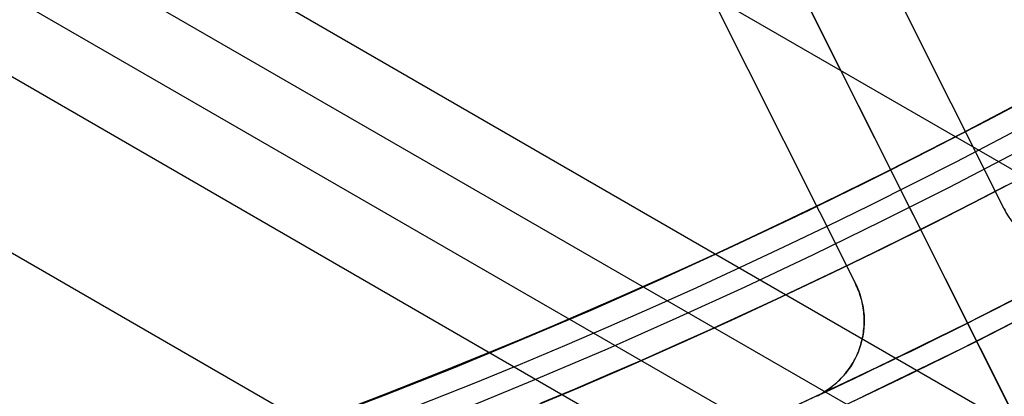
# Model space of a CAD drawing. Extents: x 19329 to 20306, y -2029 to -1182.
# Tile 18 of 66: x 19839.11 to 19850.93, y -1777.92 to -1773.4. Entities that reach past the tile are written whole.
import ezdxf

# ---------------------------------------------------------------- set-up
doc = ezdxf.new("R2010")
doc.units = 0
doc.layers.get('0').update_dxf_attribs({"linetype": 'CONTINUOUS'})
doc.layers.add('COLOR', color=7, linetype='CONTINUOUS')

msp = doc.modelspace()

# ---------------------------------------------------------------- linework, layer by layer
for p, q in [((19833.7521483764, -1765.219425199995, 73.37723837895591), (20257.61969877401, -2009.939469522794, 73.3772383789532)), ((19830.06038658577, -1766.158839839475, 73.74757164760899), (20256.28997988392, -2012.242610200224, 73.74757162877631)), ((19828.84787498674, -1766.355560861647, 74.17051512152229), (20255.90166925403, -2012.915183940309, 74.17051512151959)), ((20255.09787758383, -2014.307391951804, 76.35061684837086), (19825.88513259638, -1766.501298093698, 76.35061684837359)), ((19827.59600396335, -1766.529557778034, 74.59345861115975), (20255.51335863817, -2013.587757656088, 74.59345859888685)), ((19837.72517999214, -1775.448494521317, 74.96379185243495), (20254.18363973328, -2015.890898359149, 74.96379185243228))]:
    msp.add_line(p, q)
at = {"extrusion": (0.1124755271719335, 0.194813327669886, 0.9743700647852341)}
msp.add_lwpolyline([(-18054.37167406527, -8257.823916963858), (-18054.88222366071, -8257.51494856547), (-18055.39076947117, -8257.201283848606), (-18055.89725107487, -8256.882941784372), (-18056.4016082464, -8256.559942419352), (-18056.90378097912, -8256.232306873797), (-18057.40370950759, -8255.900057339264), (-18057.90133433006, -8255.563217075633), (-18058.39659623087, -8255.221810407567), (-18058.88943630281, -8254.87586272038), (-18059.37979596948, -8254.525400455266), (-18059.86761700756, -8254.170451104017), (-18060.35284156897, -8253.811043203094), (-18060.83541220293, -8253.447206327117), (-18061.31527187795, -8253.07897108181), (-18061.79236400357, -8252.706369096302), (-18062.26663245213, -8252.3294330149), (-18062.73802158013, -8251.948196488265), (-18063.2064762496, -8251.562694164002), (-18063.67194184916, -8251.172961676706), (-18064.13436431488, -8250.779035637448), (-18064.59369015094, -8250.380953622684), (-18065.04986644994, -8249.978754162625), (-18065.50284091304, -8249.572476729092), (-18065.95256186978, -8249.16216172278), (-18066.39897829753, -8248.747850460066), (-18066.84203984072, -8248.32958515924), (-18067.28169682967, -8247.90740892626), (-18067.71790029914, -8247.481365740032), (-18068.1506020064, -8247.051500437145), (-18068.57975444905, -8246.617858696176), (-18069.00531088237, -8246.180487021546), (-18069.42722533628, -8245.73943272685), (-18069.84545263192, -8245.294743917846), (-18070.25994839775, -8244.846469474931), (-18070.67066908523, -8244.394659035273), (-18071.07757198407, -8243.939362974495), (-18071.48061523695, -8243.480632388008), (-18071.87975785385, -8243.018519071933), (-18072.27495972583, -8242.55307550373), (-18072.66618163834, -8242.084354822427), (-18073.05338528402, -8241.61241080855), (-18073.436533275, -8241.137297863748), (-18073.81558915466, -8240.659070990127), (-18074.19051740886, -8240.177785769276), (-18074.56128347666, -8239.693498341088), (-18074.9278537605, -8239.206265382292), (-18075.29019563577, -8238.716144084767), (-18075.64827745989, -8238.223192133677), (-18076.00206858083, -8237.727467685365), (-18076.35153934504, -8237.229029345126), (-18076.69666110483, -8236.727936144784), (-18077.03740622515, -8236.224247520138), (-18077.37374808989, -8235.718023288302), (-18077.70566110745, -8235.209323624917), (-18078.03312071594, -8234.698209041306), (-18078.35610338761, -8234.184740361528), (-18078.67458663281, -8233.668978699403), (-18078.98854900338, -8233.150985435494), (-18079.29797009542, -8232.630822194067), (-18079.60283055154, -8232.108550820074), (-18079.90311206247, -8231.584233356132), (-18080.19879736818, -8231.057932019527), (-18080.48987025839, -8230.529709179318), (-18080.77631557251, -8229.999627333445), (-18081.05811919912, -8229.467749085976), (-18081.33526807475, -8228.934137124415), (-18081.60775018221, -8228.398854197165), (-18081.87555454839, -8227.861963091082), (-18082.1386712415, -8227.323526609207), (-18082.39709136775, -8226.783607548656), (-18082.65080706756, -8226.242268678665), (-18082.89981151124, -8225.699572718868), (-18083.14409889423, -8225.15558231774), (-18083.38366443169, -8224.61036003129), (-18083.61850435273, -8224.063968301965), (-18083.8486158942, -8223.51646943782), (-18084.07399729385, -8222.967925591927), (-18084.29464778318, -8222.418398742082), (-18084.51056757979, -8221.867950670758), (-18084.7217578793, -8221.316642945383), (-18084.92822084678, -8220.764536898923), (-18085.1299596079, -8220.211693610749), (-18085.32697823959, -8219.658173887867), (-18085.51928176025, -8219.104038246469), (-18085.70687611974, -8218.549346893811), (-18085.88976818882, -8217.994159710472), (-18086.06796574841, -8217.438536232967), (-18086.24147747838, -8216.882535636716), (-18086.41031294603, -8216.326216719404), (-18086.57448259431, -8215.769637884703), (-18086.73399772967, -8215.212857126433), (-18086.88887050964, -8214.655932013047), (-18087.03911393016, -8214.098919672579), (-18087.1847418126, -8213.541876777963), (-18087.32576879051, -8212.984859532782), (-18087.46221029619, -8212.427923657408), (-18087.59408254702, -8211.871124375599), (-18087.72140253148, -8211.314516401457), (-18087.84418799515, -8210.758153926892), (-18087.96245742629, -8210.202090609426), (-18088.07623004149, -8209.646379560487), (-18088.18552577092, -8209.091073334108), (-18088.29036524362, -8208.536223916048), (-18088.39076977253, -8207.981882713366), (-18088.48676133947, -8207.428100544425), (-18088.57836257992, -8206.874927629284), (-18088.66559676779, -8206.322413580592), (-18088.74848780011, -8205.77060739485), (-18088.82706018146, -8205.21955744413), (-18088.90133900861, -8204.669311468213), (-18088.97134995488, -8204.119916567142), (-18089.03711925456, -8203.571419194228), (-18089.09867368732, -8203.023865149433), (-18089.15604056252, -8202.477299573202), (-18089.20924770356, -8201.931766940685), (-18089.25832343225, -8201.387311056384), (-18089.30329655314, -8200.843975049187), (-18089.34419633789, -8200.301801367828), (-18089.38105250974, -8199.76083177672), (-18089.41389522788, -8199.221107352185), (-18089.44275507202, -8198.682668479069), (-18089.46766302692, -8198.14555484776), (-18089.48865046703, -8197.609805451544), (-18089.50574914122, -8197.075458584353), (-18089.51899115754, -8196.542551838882), (-18089.52840896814, -8196.011122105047), (-18089.53403535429, -8195.481205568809), (-18089.5359034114, -8194.952837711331), (-18089.53410419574, -8194.434296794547), (-18089.52868554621, -8193.914263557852), (-18089.51961616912, -8193.392771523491), (-18089.50686506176, -8192.869854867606), (-18089.49040152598, -8192.3455484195), (-18089.4701951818, -8191.819887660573), (-18089.4462159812, -8191.29290872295), (-18089.41843422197, -8190.764648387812), (-18089.38682056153, -8190.235144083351), (-18089.35134603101, -8189.704433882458), (-18089.31198204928, -8189.172556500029), (-18089.26870043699, -8188.63955128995), (-18089.22147343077, -8188.105458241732), (-18089.17027369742, -8187.570317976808), (-18089.11507434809, -8187.034171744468), (-18089.05584895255, -8186.497061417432), (-18088.99257155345, -8185.95902948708), (-18088.92521668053, -8185.4201190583), (-18088.85375936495, -8184.880373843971), (-18088.77817515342, -8184.339838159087), (-18088.69844012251, -8183.798556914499), (-18088.61453089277, -8183.256575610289), (-18088.52642464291, -8182.713940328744), (-18088.43409912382, -8182.170697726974), (-18088.33753267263, -8181.62689502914), (-18088.23670422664, -8181.082580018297), (-18088.13159333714, -8180.537801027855), (-18088.02218018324, -8179.992606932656), (-18087.90844558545, -8179.447047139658), (-18087.79037101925, -8178.901171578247), (-18087.66793862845, -8178.355030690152), (-18087.54113123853, -8177.808675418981), (-18087.40993236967, -8177.262157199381), (-18087.27432624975, -8176.715527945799), (-18087.1342978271, -8176.168840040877), (-18086.9898327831, -8175.622146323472), (-18086.84091754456, -8175.075500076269), (-18086.68753929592, -8174.528955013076), (-18086.52968599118, -8173.982565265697), (-18086.3673463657, -8173.436385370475), (-18086.20050994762, -8172.890470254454), (-18086.02916706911, -8172.344875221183), (-18085.85330887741, -8171.799655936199), (-18085.67292734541, -8171.254868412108), (-18085.48801528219, -8170.710568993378), (-18085.29856634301, -8170.166814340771), (-18085.10457503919, -8169.623661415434), (-18084.90603674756, -8169.081167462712), (-18084.70294771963, -8168.539389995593), (-18084.49530509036, -8167.998386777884), (-18084.28310688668, -8167.458215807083), (-18084.06635203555, -8166.918935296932), (-18083.84504037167, -8166.380603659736), (-18083.61917264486, -8165.843279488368), (-18083.38875052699, -8165.307021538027), (-18083.15377661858, -8164.771888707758), (-18082.91425445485, -8164.237940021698), (-18082.67018851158, -8163.705234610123), (-18082.42158421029, -8163.173831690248), (-18082.16844792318, -8162.643790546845), (-18081.91078697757, -8162.115170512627), (-18081.64860965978, -8161.588030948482), (-18081.38192521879, -8161.062431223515), (-18081.11074386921, -8160.538430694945), (-18080.83507679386, -8160.016088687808), (-18080.55493614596, -8159.495464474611), (-18080.27033505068, -8158.976617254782), (-18079.98128760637, -8158.459606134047), (-18079.68780888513, -8157.944490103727), (-18079.38991493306, -8157.431328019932), (-18079.08762276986, -8156.920178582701), (-18078.78095038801, -8156.41110031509), (-18078.46991675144, -8155.904151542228), (-18078.15454179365, -8155.399390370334), (-18077.83484641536, -8154.896874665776), (-18077.51085248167, -8154.39666203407), (-18077.1825828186, -8153.898809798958), (-18076.85006120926, -8153.403374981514), (-18076.51331238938, -8152.910414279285), (-18076.17236204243, -8152.419984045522), (-18075.82723679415, -8151.932140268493), (-18075.47796420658, -8151.446938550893), (-18075.12457277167, -8150.964434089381), (-18074.76709190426, -8150.484681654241), (-18074.40555193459, -8150.007735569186), (-18074.03998410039, -8149.533649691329), (-18073.67042053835, -8149.062477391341), (-18073.29689427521, -8148.594271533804), (-18072.91943921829, -8148.12908445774), (-18072.53809014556, -8147.666967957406), (-18072.15288269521, -8147.207973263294), (-18071.76385335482, -8146.752151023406), (-18071.37103944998, -8146.29955128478), (-18070.97447913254, -8145.850223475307), (-18070.57421136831, -8145.404216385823), (-18070.1702759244, -8144.961578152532), (-18069.76271335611, -8144.522356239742), (-18069.35156499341, -8144.086597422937), (-18068.93687292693, -8143.654347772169), (-18068.51867999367, -8143.225652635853), (-18068.09702976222, -8142.800556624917), (-18067.67196651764, -8142.379103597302), (-18067.24353524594, -8141.961336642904), (-18066.81178161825, -8141.547298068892), (-18066.37675197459, -8141.137029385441), (-18065.93849330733, -8140.730571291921), (-18065.49705324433, -8140.327963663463), (-18065.05248003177, -8139.929245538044), (-18064.60482251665, -8139.534455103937), (-18064.15413012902, -8139.143629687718), (-18063.70045286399, -8138.756805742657), (-18063.24384126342, -8138.374018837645), (-18062.78434639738, -8137.995303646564), (-18062.32201984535, -8137.620693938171), (-18061.85691367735, -8137.250222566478), (-18061.38908043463, -8136.883921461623), (-18060.91857311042, -8136.521821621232), (-18060.4454451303, -8136.163953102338), (-18059.96975033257, -8135.810345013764), (-18059.49154294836, -8135.461025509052), (-18059.01087758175, -8135.116021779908), (-18058.5278091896, -8134.77536005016), (-18058.04239306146, -8134.439065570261), (-18057.55468479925, -8134.107162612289), (-18057.06474029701, -8133.779674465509), (-18056.57261572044, -8133.456623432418), (-18056.07836748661, -8133.138030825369), (-18055.58205224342, -8132.823916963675)], dxfattribs=at)
at = {"extrusion": (0.1124755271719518, 0.1948133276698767, 0.9743700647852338)}
msp.add_lwpolyline([(-18053.46081628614, -8132.823916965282), (-18053.98188590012, -8133.128708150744), (-18054.50100556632, -8133.438358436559), (-18055.01811201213, -8133.752850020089), (-18055.53314213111, -8134.072163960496), (-18056.04603300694, -8134.396280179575), (-18056.5567219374, -8134.725177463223), (-18057.06514645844, -8135.058833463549), (-18057.5712443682, -8135.397224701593), (-18058.07495375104, -8135.740326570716), (-18058.57621300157, -8136.088113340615), (-18059.07496084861, -8136.440558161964), (-18059.57113637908, -8136.797633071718), (-18060.06467906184, -8137.159308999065), (-18060.55552877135, -8137.525555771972), (-18061.04362581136, -8137.896342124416), (-18061.52891093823, -8138.271635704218), (-18062.01132538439, -8138.651403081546), (-18062.49081088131, -8139.035609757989), (-18062.96730968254, -8139.424220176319), (-18063.44076458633, -8139.817197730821), (-18063.91111895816, -8140.214504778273), (-18064.37831675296, -8140.616102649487), (-18064.84230253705, -8141.021951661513), (-18065.30302150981, -8141.432011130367), (-18065.76041952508, -8141.846239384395), (-18066.21444311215, -8142.264593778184), (-18066.66503949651, -8142.687030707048), (-18067.11215662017, -8143.113505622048), (-18067.55574316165, -8143.543973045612), (-18067.99574855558, -8143.978386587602), (-18068.43212301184, -8144.416698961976), (-18068.86481753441, -8144.858862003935), (-18069.29378393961, -8145.304826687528), (-18069.71897487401, -8145.754543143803), (-18070.1403438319, -8146.207960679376), (-18070.5578451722, -8146.665027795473), (-18070.9714341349, -8147.125692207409), (-18071.38106685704, -8147.589900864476), (-18071.78670038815, -8148.057599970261), (-18072.18829270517, -8148.528735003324), (-18072.58580272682, -8149.003250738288), (-18072.97919032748, -8149.481091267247), (-18073.36841635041, -8149.96220002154), (-18073.7534426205, -8150.446519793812), (-18074.13423195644, -8150.933992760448), (-18074.51074818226, -8151.424560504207), (-18074.88295613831, -8151.918164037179), (-18075.25082169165, -8152.414743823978), (-18075.61431174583, -8152.914239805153), (-18075.97339425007, -8153.416591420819), (-18076.32803820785, -8153.921737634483), (-18076.67821368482, -8154.429616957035), (-18077.0238918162, -8154.940167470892), (-18077.36504481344, -8155.453326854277), (-18077.70164597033, -8155.969032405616), (-18078.03366966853, -8156.487221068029), (-18078.36109138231, -8157.007829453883), (-18078.6838876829, -8157.53079386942), (-18079.00203624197, -8158.056050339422), (-18079.31551583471, -8158.583534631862), (-18079.62430634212, -8159.113182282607), (-18079.92838875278, -8159.644928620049), (-18080.22774516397, -8160.178708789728), (-18080.52235878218, -8160.714457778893), (-18080.81221392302, -8161.252110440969), (-18081.09729601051, -8161.791601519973), (-18081.37759157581, -8162.332865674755), (-18081.65308825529, -8162.875837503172), (-18081.92377478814, -8163.420451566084), (-18082.18964101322, -8163.966642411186), (-18082.45067786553, -8164.514344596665), (-18082.70687737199, -8165.063492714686), (-18082.9582326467, -8165.614021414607), (-18083.20473788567, -8166.165865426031), (-18083.44638836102, -8166.718959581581), (-18083.68318041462, -8167.273238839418), (-18083.91511145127, -8167.828638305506), (-18084.14217993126, -8168.385093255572), (-18084.36438536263, -8168.94253915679), (-18084.58172829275, -8169.500911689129), (-18084.79421029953, -8170.060146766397), (-18085.00183398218, -8170.620180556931), (-18085.20460295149, -8171.180949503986), (-18085.40252181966, -8171.742390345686), (-18085.59559618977, -8172.304440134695), (-18085.78383264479, -8172.867036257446), (-18085.96723873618, -8173.43011645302), (-18086.1458229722, -8173.993618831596), (-18086.31959480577, -8174.557481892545), (-18086.48856462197, -8175.121644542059), (-18086.65274372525, -8175.686046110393), (-18086.8121443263, -8176.250626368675), (-18086.96677952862, -8176.815325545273), (-18087.11666331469, -8177.380084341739), (-18087.26181053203, -8177.944843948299), (-18087.4022368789, -8178.509546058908), (-18087.53795888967, -8179.07413288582), (-18087.66899392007, -8179.638547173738), (-18087.79536013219, -8180.202732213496), (-18087.91707647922, -8180.766631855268), (-18088.03416269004, -8181.330190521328), (-18088.14663925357, -8181.89335321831), (-18088.25452740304, -8182.456065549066), (-18088.3578491, -8183.018273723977), (-18088.45662701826, -8183.579924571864), (-18088.55088452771, -8184.140965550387), (-18088.64064567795, -8184.701344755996), (-18088.72593518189, -8185.261010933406), (-18088.80677839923, -8185.819913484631), (-18088.88320131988, -8186.37800247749), (-18088.95523054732, -8186.935228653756), (-18089.02289328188, -8187.491543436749), (-18089.08621730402, -8188.046898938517), (-18089.14523095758, -8188.601247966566), (-18089.19996313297, -8189.154544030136), (-18089.25044325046, -8189.706741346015), (-18089.29670124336, -8190.257794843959), (-18089.3387675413, -8190.807660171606), (-18089.37667305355, -8191.356293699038), (-18089.41044915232, -8191.903652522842), (-18089.44012765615, -8192.44969446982), (-18089.46574081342, -8192.994378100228), (-18089.48732128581, -8193.537662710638), (-18089.50490213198, -8194.079508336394), (-18089.51851679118, -8194.619875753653), (-18089.5281990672, -8195.158726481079), (-18089.53398311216, -8195.696022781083), (-18089.53590341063, -8196.231727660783), (-18089.53415174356, -8196.743370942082), (-18089.5288765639, -8197.256467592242), (-18089.52004780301, -8197.770985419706), (-18089.50763566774, -8198.286891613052), (-18089.49161065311, -8198.804152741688), (-18089.47194355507, -8199.322734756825), (-18089.44860548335, -8199.842602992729), (-18089.42156787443, -8200.363722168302), (-18089.3908025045, -8200.886056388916), (-18089.35628150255, -8201.409569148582), (-18089.31797736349, -8201.934223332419), (-18089.27586296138, -8202.459981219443), (-18089.22991156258, -8202.986804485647), (-18089.18009683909, -8203.51465420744), (-18089.12639288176, -8204.043490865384), (-18089.06877421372, -8204.573274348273), (-18089.00721580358, -8205.103963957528), (-18088.9416930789, -8205.635518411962), (-18088.87218193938, -8206.167895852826), (-18088.79865877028, -8206.701053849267), (-18088.72110045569, -8207.234949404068), (-18088.63948439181, -8207.769538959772), (-18088.55378850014, -8208.304778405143), (-18088.46399124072, -8208.840623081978), (-18088.37007162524, -8209.377027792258), (-18088.27200923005, -8209.913946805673), (-18088.16978420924, -8210.451333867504), (-18088.06337730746, -8210.989142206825), (-18087.95276987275, -8211.527324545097), (-18087.83794386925, -8212.065833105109), (-18087.71888188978, -8212.60461962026), (-18087.59556716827, -8213.143635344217), (-18087.46798359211, -8213.682831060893), (-18087.33611571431, -8214.222157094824), (-18087.19994876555, -8214.76156332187), (-18087.05946866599, -8215.300999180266), (-18086.91466203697, -8215.840413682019), (-18086.7655162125, -8216.379755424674), (-18086.61201925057, -8216.918972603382), (-18086.45415994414, -8217.458013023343), (-18086.29192783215, -8217.996824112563), (-18086.12531321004, -8218.53535293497), (-18085.9543071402, -8219.073546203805), (-18085.77890146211, -8219.611350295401), (-18085.5990888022, -8220.148711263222), (-18085.41486258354, -8220.685574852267), (-18085.22621703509, -8221.221886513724), (-18085.03314720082, -8221.757591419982), (-18084.83564894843, -8222.292634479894), (-18084.63371897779, -8222.826960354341), (-18084.42735482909, -8223.360513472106), (-18084.21655489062, -8223.893238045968), (-18084.0013184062, -8224.425078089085), (-18083.78164548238, -8224.955977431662), (-18083.5575370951, -8225.48587973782), (-18083.32899509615, -8226.014728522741), (-18083.09602221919, -8226.542467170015), (-18082.85862208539, -8227.069038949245), (-18082.61679920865, -8227.594387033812), (-18082.37055900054, -8228.118454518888), (-18082.11990777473, -8228.641184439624), (-18081.86485275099, -8229.162519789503), (-18081.60540205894, -8229.682403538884), (-18081.34156474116, -8230.200778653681), (-18081.07335075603, -8230.717588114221), (-18080.80077098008, -8231.232774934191), (-18080.52383720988, -8231.746282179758), (-18080.24256216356, -8232.258052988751), (-18079.95695948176, -8232.768030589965), (-18079.66704372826, -8233.276158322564), (-18079.37283039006, -8233.782379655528), (-18079.07433587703, -8234.286638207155), (-18078.7715775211, -8234.788877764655), (-18078.46457357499, -8235.289042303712), (-18078.15334321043, -8235.787076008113), (-18077.83790651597, -8236.282923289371), (-18077.51828449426, -8236.776528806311), (-18077.19449905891, -8237.267837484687), (-18076.86657303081, -8237.756794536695), (-18076.53453013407, -8238.243345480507), (-18076.1983949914, -8238.727436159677), (-18075.85819311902, -8239.209012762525), (-18075.51395092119, -8239.688021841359), (-18075.16569568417, -8240.16441033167), (-18074.81345556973, -8240.638125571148), (-18074.45725960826, -8241.10911531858), (-18074.09713769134, -8241.577327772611), (-18073.73312056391, -8242.042711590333), (-18073.36523981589, -8242.505215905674), (-18072.99352787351, -8242.964790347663), (-18072.61801799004, -8243.421385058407), (-18072.23874423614, -8243.874950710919), (-18071.85574148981, -8244.325438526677), (-18071.46904542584, -8244.77280029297), (-18071.07869250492, -8245.216988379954), (-18070.68471996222, -8245.657955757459), (-18070.28716579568, -8246.095656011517), (-18069.88606875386, -8246.530043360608), (-18069.48146832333, -8246.961072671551), (-18069.0734047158, -8247.38869947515), (-18068.66191885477, -8247.812879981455), (-18068.24705236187, -8248.23357109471), (-18067.82884754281, -8248.650730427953), (-18067.40734737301, -8249.06431631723), (-18066.9825954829, -8249.474287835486), (-18066.55463614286, -8249.880604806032), (-18066.12351424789, -8250.283227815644), (-18065.68927530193, -8250.682118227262), (-18065.25196540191, -8251.077238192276), (-18064.81163122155, -8251.468550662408), (-18064.36831999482, -8251.85601940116), (-18063.92207949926, -8252.239608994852), (-18063.47295803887, -8252.619284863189), (-18063.02100442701, -8252.995013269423), (-18062.56626796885, -8253.366761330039), (-18062.1087984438, -8253.734497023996), (-18061.6486460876, -8254.098189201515), (-18061.18586157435, -8254.457807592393), (-18060.72049599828, -8254.813322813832), (-18060.25260085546, -8255.164706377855), (-18059.78222802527, -8255.511930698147), (-18059.30942975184, -8255.85496909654), (-18058.83425862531, -8256.193795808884), (-18058.35676756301, -8256.528385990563), (-18057.8770097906, -8256.858715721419), (-18057.39503882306, -8257.18476201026), (-18056.91090844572, -8257.50650279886), (-18056.42467269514, -8257.82391696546)], dxfattribs=at)
at = {"extrusion": (0.1124755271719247, 0.1948133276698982, 0.9743700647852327)}
msp.add_lwpolyline([(-18059.82186219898, -8132.823916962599), (-18060.29727702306, -8133.159034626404), (-18060.77044049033, -8133.498225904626), (-18061.24130344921, -8133.84146741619), (-18061.70981704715, -8134.18873495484), (-18062.1759327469, -8134.540003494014), (-18062.63960234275, -8134.895247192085), (-18063.10077797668, -8135.254439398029), (-18063.55941215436, -8135.617552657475), (-18064.01545776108, -8135.984558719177), (-18064.4688680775, -8136.355428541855), (-18064.91959679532, -8136.730132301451), (-18065.36759803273, -8137.108639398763), (-18065.81282634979, -8137.490918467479), (-18066.25523676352, -8137.876937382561), (-18066.69478476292, -8138.266663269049), (-18067.13142632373, -8138.660062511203), (-18067.56511792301, -8139.057100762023), (-18067.9958165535, -8139.457742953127), (-18068.42347973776, -8139.861953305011), (-18068.84806554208, -8140.269695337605), (-18069.26953259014, -8140.680931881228), (-18069.68784007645, -8141.09562508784), (-18070.10294777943, -8141.513736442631), (-18070.5148160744, -8141.93522677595), (-18070.92340594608, -8142.360056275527), (-18071.328679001, -8142.788184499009), (-18071.73059747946, -8143.219570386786), (-18072.12912426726, -8143.654172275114), (-18072.52422290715, -8144.091947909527), (-18072.91585760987, -8144.532854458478), (-18073.30399326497, -8144.976848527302), (-18073.68859545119, -8145.423886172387), (-18074.06963044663, -8145.873922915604), (-18074.44706523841, -8146.326913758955), (-18074.8208675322, -8146.782813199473), (-18075.19100576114, -8147.241575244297), (-18075.55744909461, -8147.703153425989), (-18075.92016744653, -8148.167500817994), (-18076.27913148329, -8148.634570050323), (-18076.6343126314, -8149.104313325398), (-18076.98568308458, -8149.576682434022), (-18077.33321581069, -8150.051628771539), (-18077.67688455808, -8150.529103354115), (-18078.01666386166, -8151.009056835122), (-18078.35252904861, -8151.491439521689), (-18078.68445624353, -8151.976201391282), (-18079.01242237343, -8152.463292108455), (-18079.33640517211, -8152.95266104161), (-18079.65638318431, -8153.444257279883), (-18079.9723357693, -8153.938029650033), (-18080.28424310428, -8154.433926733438), (-18080.59208618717, -8154.931896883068), (-18080.89584683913, -8155.431888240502), (-18081.19550770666, -8155.933848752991), (-18081.49105226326, -8156.437726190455), (-18081.78246481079, -8156.943468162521), (-18082.06973048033, -8157.451022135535), (-18082.35283523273, -8157.960335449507), (-18082.63176585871, -8158.47135533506), (-18082.90650997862, -8158.984028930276), (-18083.17705604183, -8159.498303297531), (-18083.44339332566, -8160.014125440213), (-18083.70551193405, -8160.531442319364), (-18083.96340279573, -8161.050200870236), (-18084.21705766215, -8161.570348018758), (-18084.46646910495, -8162.091830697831), (-18084.71163051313, -8162.614595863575), (-18084.95253608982, -8163.138590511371), (-18085.18918084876, -8163.663761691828), (-18085.42156061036, -8164.19005652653), (-18085.64967199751, -8164.717422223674), (-18085.87351243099, -8165.245806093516), (-18086.09308012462, -8165.775155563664), (-18086.30837407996, -8166.30541819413), (-18086.51939408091, -8166.836541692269), (-18086.72614068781, -8167.368473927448), (-18086.92861523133, -8167.901162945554), (-18087.12681980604, -8168.434556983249), (-18087.32075726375, -8168.968604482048), (-18087.51043120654, -8169.503254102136), (-18087.69584597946, -8170.038454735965), (-18087.87700666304, -8170.574155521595), (-18088.05391906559, -8171.110305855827), (-18088.2265897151, -8171.646855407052), (-18088.39502585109, -8172.183754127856), (-18088.55923541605, -8172.720952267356), (-18088.71922704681, -8173.258400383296), (-18088.87501006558, -8173.796049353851), (-18089.0265944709, -8174.333850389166), (-18089.17399092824, -8174.871755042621), (-18089.3172107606, -8175.409715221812), (-18089.45626593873, -8175.947683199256), (-18089.59116907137, -8176.485611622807), (-18089.72193339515, -8177.023453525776), (-18089.84857276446, -8177.561162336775), (-18089.97110164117, -8178.098691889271), (-18090.08953508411, -8178.635996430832), (-18090.20388873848, -8179.173030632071), (-18090.31417882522, -8179.709749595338), (-18090.4204221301, -8180.246108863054), (-18090.52263599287, -8180.782064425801), (-18090.62083829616, -8181.317572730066), (-18090.71504745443, -8181.852590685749), (-18090.80528240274, -8182.387075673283), (-18090.89156258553, -8182.920985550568), (-18090.97390794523, -8183.454278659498), (-18091.05233891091, -8183.986913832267), (-18091.12687638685, -8184.51885039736), (-18091.19754174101, -8185.050048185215), (-18091.26435679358, -8185.580467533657), (-18091.32734380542, -8186.11006929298), (-18091.38652546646, -8186.638814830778), (-18091.44192488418, -8187.166666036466), (-18091.49356557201, -8187.693585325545), (-18091.54147143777, -8188.219535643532), (-18091.58566677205, -8188.744480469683), (-18091.62617623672, -8189.268383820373), (-18091.66302485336, -8189.791210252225), (-18091.69623799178, -8190.312924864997), (-18091.7258413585, -8190.833493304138), (-18091.75186098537, -8191.352881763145), (-18091.77432321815, -8191.871056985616), (-18091.79325470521, -8192.38798626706), (-18091.80868238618, -8192.903637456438), (-18091.82063348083, -8193.417978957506), (-18091.82913547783, -8193.930979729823), (-18091.83421612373, -8194.442609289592), (-18091.83590341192, -8194.95283771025), (-18091.83415593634, -8195.472086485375), (-18091.8288937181, -8195.992785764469), (-18091.82008726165, -8196.514903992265), (-18091.80770733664, -8197.038409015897), (-18091.79172498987, -8197.563268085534), (-18091.77211155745, -8198.089447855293), (-18091.74883867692, -8198.616914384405), (-18091.72187829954, -8199.145633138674), (-18091.6912027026, -8199.675568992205), (-18091.6567845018, -8200.206686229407), (-18091.61859666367, -8200.738948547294), (-18091.57661251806, -8201.272319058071), (-18091.53080577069, -8201.806760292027), (-18091.48115051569, -8202.342234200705), (-18091.42762124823, -8202.878702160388), (-18091.37019287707, -8203.416124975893), (-18091.30884073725, -8203.954462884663), (-18091.24354060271, -8204.49367556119), (-18091.17426869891, -8205.033722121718), (-18091.10100171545, -8205.574561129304), (-18091.02371681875, -8206.116150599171), (-18090.94239166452, -8206.658448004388), (-18090.85700441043, -8207.20141028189), (-18090.76753372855, -8207.744993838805), (-18090.67395881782, -8208.289154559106), (-18090.57625941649, -8208.833847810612), (-18090.47441581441, -8209.37902845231), (-18090.36840886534, -8209.924650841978), (-18090.25821999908, -8210.470668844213), (-18090.14383123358, -8211.017035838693), (-18090.02522518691, -8211.563704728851), (-18089.90238508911, -8212.11062795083), (-18089.77529479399, -8212.65775748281), (-18089.64393879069, -8213.205044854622), (-18089.50830221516, -8213.752441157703), (-18089.36837086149, -8214.299897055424), (-18089.22413119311, -8214.847362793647), (-18089.07557035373, -8215.39478821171), (-18088.92267617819, -8215.942122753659), (-18088.7654372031, -8216.489315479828), (-18088.60384267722, -8217.03631507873), (-18088.43788257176, -8217.583069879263), (-18088.26754759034, -8218.129527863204), (-18088.09282917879, -8218.67563667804), (-18087.91371953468, -8219.221343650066), (-18087.73021161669, -8219.7665957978), (-18087.54229915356, -8220.311339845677), (-18087.34997665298, -8220.855522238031), (-18087.15323941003, -8221.399089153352), (-18086.95208351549, -8221.941986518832), (-18086.74650586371, -8222.484160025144), (-18086.53650416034, -8223.025555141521), (-18086.32207692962, -8223.566117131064), (-18086.10322352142, -8224.105791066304), (-18085.87994411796, -8224.64452184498), (-18085.65223974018, -8225.182254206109), (-18085.42011225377, -8225.718932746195), (-18085.18356437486, -8226.254501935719), (-18084.9425996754, -8226.788906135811), (-18084.69722258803, -8227.322089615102), (-18084.44743841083, -8227.853996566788), (-18084.19325331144, -8228.384571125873), (-18083.93467433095, -8228.913757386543), (-18083.67170938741, -8229.441499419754), (-18083.40436727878, -8229.967741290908), (-18083.13265768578, -8230.492427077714), (-18082.85659117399, -8231.015500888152), (-18082.57617919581, -8231.536906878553), (-18082.2914340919, -8232.056589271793), (-18082.00236909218, -8232.574492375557), (-18081.70899831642, -8233.090560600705), (-18081.4113367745, -8233.60473847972), (-18081.1094003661, -8234.11697068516), (-18080.80320588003, -8234.627202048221), (-18080.49277099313, -8235.135377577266), (-18080.17811426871, -8235.641442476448), (-18079.8592551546, -8236.14534216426), (-18079.53621398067, -8236.647022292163), (-18079.20901195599, -8237.14642876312), (-18078.87767116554, -8237.643507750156), (-18078.54221456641, -8238.138205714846), (-18078.20266598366, -8238.63046942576), (-18077.85905010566, -8239.120245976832), (-18077.51139247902, -8239.60748280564), (-18077.15971950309, -8240.09212771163), (-18076.80405842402, -8240.57412887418), (-18076.44443732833, -8241.053434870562), (-18076.08088513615, -8241.529994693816), (-18075.71343159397, -8242.003757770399), (-18075.34210726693, -8242.474673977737), (-18074.96694353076, -8242.942693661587), (-18074.5879725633, -8243.407767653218), (-18074.2052273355, -8243.869847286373), (-18073.81874160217, -8244.32888441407), (-18073.4285498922, -8244.784831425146), (-18073.03468749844, -8245.237641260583), (-18072.6371904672, -8245.687267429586), (-18072.2360955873, -8246.133664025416), (-18071.83144037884, -8246.576785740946), (-18071.42326308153, -8247.016587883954), (-18071.01160264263, -8247.453026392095), (-18070.59649870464, -8247.88605784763), (-18070.17799159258, -8248.315639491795), (-18069.75612230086, -8248.741729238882), (-18069.33093248, -8249.16428568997), (-18068.90246442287, -8249.583268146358), (-18068.47076105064, -8249.998636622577), (-18068.03586589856, -8250.410351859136), (-18067.59782310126, -8250.81837533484), (-18067.1566773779, -8251.222669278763), (-18066.71247401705, -8251.623196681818), (-18066.2652588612, -8252.019921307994), (-18065.81507829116, -8252.412807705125), (-18065.36197921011, -8252.801821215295), (-18064.90600902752, -8253.186927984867), (-18064.44721564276, -8253.568094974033), (-18063.98564742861, -8253.94528996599), (-18063.52135321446, -8254.318481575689), (-18063.05438226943, -8254.687639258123), (-18062.58478428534, -8255.052733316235), (-18062.11260935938, -8255.413734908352), (-18061.6379079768, -8255.77061605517), (-18061.16073099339, -8256.123349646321), (-18060.68112961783, -8256.471909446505), (-18060.19915539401, -8256.816270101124), (-18059.71486018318, -8257.156407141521), (-18059.22829614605, -8257.492296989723), (-18058.73951572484, -8257.823916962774)], dxfattribs=at)
at = {"extrusion": (0.1124755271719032, 0.1948133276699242, 0.9743700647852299)}
msp.add_lwpolyline([(-18060.57947967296, -8257.823916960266), (-18061.04541041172, -8257.486593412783), (-18061.5090698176, -8257.145333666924), (-18061.97041101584, -8256.80016149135), (-18062.42938744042, -8256.451101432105), (-18062.88595284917, -8256.098178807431), (-18063.34006133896, -8255.741419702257), (-18063.79166736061, -8255.380850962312), (-18064.24072573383, -8255.01650018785), (-18064.68719166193, -8254.648395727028), (-18065.13102074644, -8254.27656666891), (-18065.57216900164, -8253.901042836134), (-18066.01059286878, -8253.521854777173), (-18066.44624923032, -8253.139033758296), (-18066.8790954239, -8252.752611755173), (-18067.30908925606, -8252.362621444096), (-18067.73618901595, -8251.969096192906), (-18068.16035348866, -8251.572070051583), (-18068.58154196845, -8251.171577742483), (-18068.99971427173, -8250.767654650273), (-18069.41483074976, -8250.360336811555), (-18069.8268523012, -8249.949660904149), (-18070.23574038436, -8249.535664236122), (-18070.64145702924, -8249.118384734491), (-18071.04396484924, -8248.697860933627), (-18071.44322705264, -8248.274131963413), (-18071.83920745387, -8247.847237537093), (-18072.23187048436, -8247.417217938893), (-18072.62118120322, -8246.984114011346), (-18073.00710530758, -8246.547967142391), (-18073.38960914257, -8246.108819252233), (-18073.76865971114, -8245.666712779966), (-18074.14422468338, -8245.221690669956), (-18074.51627240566, -8244.77379635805), (-18074.88477190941, -8244.323073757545), (-18075.24969291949, -8243.869567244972), (-18075.61100586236, -8243.413321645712), (-18075.9686818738, -8242.954382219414), (-18076.32269280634, -8242.492794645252), (-18076.67301123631, -8242.028605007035), (-18077.01961047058, -8241.561859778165), (-18077.36246455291, -8241.092605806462), (-18077.70154826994, -8240.620890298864), (-18078.03683715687, -8240.146760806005), (-18078.36830750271, -8239.670265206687), (-18078.69593635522, -8239.191451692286), (-18079.01970152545, -8238.710368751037), (-18079.33958159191, -8238.227065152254), (-18079.65555590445, -8237.741589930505), (-18079.96760458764, -8237.253992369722), (-18080.27570854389, -8236.764321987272), (-18080.57984945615, -8236.272628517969), (-18080.88000979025, -8235.778961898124), (-18081.1761727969, -8235.283372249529), (-18081.46832251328, -8234.78590986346), (-18081.75644376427, -8234.286625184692), (-18082.04052216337, -8233.785568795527), (-18082.32054411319, -8233.282791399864), (-18082.59649680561, -8232.778343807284), (-18082.86836822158, -8232.272276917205), (-18083.13614713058, -8231.764641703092), (-18083.39982308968, -8231.255489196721), (-18083.65938644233, -8230.744870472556), (-18083.91482831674, -8230.232836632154), (-18084.16614062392, -8229.719438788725), (-18084.4133160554, -8229.204728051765), (-18084.65634808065, -8228.6887555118), (-18084.89523094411, -8228.17157222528), (-18085.12995966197, -8227.653229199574), (-18085.36053001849, -8227.133777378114), (-18085.58693856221, -8226.613267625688), (-18085.80918260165, -8226.091750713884), (-18086.0272602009, -8225.569277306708), (-18086.24117017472, -8225.045897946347), (-18086.45091208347, -8224.521663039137), (-18086.65648622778, -8223.996622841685), (-18086.85789364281, -8223.470827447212), (-18087.05513609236, -8222.944326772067), (-18087.24821606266, -8222.417170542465), (-18087.43713675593, -8221.889408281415), (-18087.62190208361, -8221.361089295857), (-18087.80251665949, -8220.832262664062), (-18087.97898579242, -8220.302977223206), (-18088.15131547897, -8219.773281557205), (-18088.31951239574, -8219.24322398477), (-18088.48358389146, -8218.712852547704), (-18088.64353797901, -8218.182214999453), (-18088.79938332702, -8217.651358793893), (-18088.95112925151, -8217.12033107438), (-18089.09878570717, -8216.58917866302), (-18089.24236327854, -8216.057948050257), (-18089.381873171, -8215.52668538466), (-18089.51732720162, -8214.99543646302), (-18089.64873778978, -8214.464246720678), (-18089.77611794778, -8213.933161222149), (-18089.89948127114, -8213.402224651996), (-18090.0188419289, -8212.87148130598), (-18090.13421465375, -8212.340975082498), (-18090.24561473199, -8211.81074947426), (-18090.35305799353, -8211.280847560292), (-18090.45656080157, -8210.751311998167), (-18090.55614004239, -8210.222185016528), (-18090.65181311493, -8209.693508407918), (-18090.74359792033, -8209.165323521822), (-18090.8315128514, -8208.637671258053), (-18090.91557678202, -8208.110592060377), (-18090.99580905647, -8207.584125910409), (-18091.07222947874, -8207.058312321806), (-18091.14485830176, -8206.53319033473), (-18091.21371621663, -8206.008798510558), (-18091.27882434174, -8205.485174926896), (-18091.34020421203, -8204.962357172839), (-18091.39787776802, -8204.440382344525), (-18091.45186734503, -8203.919287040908), (-18091.50219566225, -8203.399107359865), (-18091.54888581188, -8202.879878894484), (-18091.59196124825, -8202.361636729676), (-18091.63144577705, -8201.84441543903), (-18091.6673635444, -8201.328249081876), (-18091.69973902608, -8200.81317120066), (-18091.72859701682, -8200.299214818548), (-18091.75396261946, -8199.786412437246), (-18091.77586123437, -8199.27479603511), (-18091.79431854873, -8198.764397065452), (-18091.80936052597, -8198.25524645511), (-18091.82101339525, -8197.74737460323), (-18091.82930364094, -8197.240811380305), (-18091.83425799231, -8196.735586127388), (-18091.8359034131, -8196.231727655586), (-18091.83411061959, -8195.705789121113), (-18091.82871167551, -8195.178362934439), (-18091.81967593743, -8194.649481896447), (-18091.80697304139, -8194.119179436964), (-18091.79057291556, -8193.587489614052), (-18091.77044579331, -8193.054447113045), (-18091.74656222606, -8192.520087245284), (-18091.71889309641, -8191.984445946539), (-18091.68740963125, -8191.447559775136), (-18091.65208341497, -8190.909465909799), (-18091.61288640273, -8190.370202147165), (-18091.56979093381, -8189.829806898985), (-18091.52276974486, -8189.288319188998), (-18091.47179598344, -8188.745778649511), (-18091.41684322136, -8188.202225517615), (-18091.35788546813, -8187.657700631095), (-18091.29489718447, -8187.112245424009), (-18091.22785329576, -8186.565901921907), (-18091.15672920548, -8186.018712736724), (-18091.08150080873, -8185.47072106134), (-18091.00214450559, -8184.921970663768), (-18090.91863721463, -8184.372505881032), (-18090.83095638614, -8183.822371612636), (-18090.73908001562, -8183.27161331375), (-18090.6429866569, -8182.72027698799), (-18090.54265543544, -8182.168409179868), (-18090.4380660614, -8181.616056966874), (-18090.32919884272, -8181.06326795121), (-18090.21603469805, -8180.510090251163), (-18090.09855516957, -8179.956572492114), (-18089.97674243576, -8179.402763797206), (-18089.85057932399, -8178.84871377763), (-18089.72004932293, -8178.294472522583), (-18089.58513659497, -8177.740090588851), (-18089.44582598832, -8177.185618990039), (-18089.302103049, -8176.631109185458), (-18089.1539540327, -8176.076613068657), (-18089.0013659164, -8175.522182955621), (-18088.84432640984, -8174.967871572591), (-18088.68282396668, -8174.413732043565), (-18088.51684779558, -8173.859817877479), (-18088.34638787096, -8173.306182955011), (-18088.17143494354, -8172.752881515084), (-18087.99198055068, -8172.199968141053), (-18087.80801702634, -8171.647497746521), (-18087.61953751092, -8171.095525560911), (-18087.42653596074, -8170.544107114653), (-18087.22900715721, -8169.99329822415), (-18087.02694671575, -8169.44315497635), (-18086.82035109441, -8168.893733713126), (-18086.60921760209, -8168.345091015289), (-18086.39354440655, -8167.797283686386), (-18086.17333054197, -8167.250368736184), (-18085.94857591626, -8166.704403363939), (-18085.71928131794, -8166.159444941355), (-18085.4854484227, -8165.615550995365), (-18085.24707979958, -8165.07277919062), (-18085.00417891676, -8164.531187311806), (-18084.756750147, -8163.990833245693), (-18084.5047987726, -8163.451774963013), (-18084.24833099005, -8162.914070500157), (-18083.98735391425, -8162.377777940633), (-18083.72187558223, -8161.842955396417), (-18083.45190495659, -8161.309660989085), (-18083.17745192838, -8160.777952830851), (-18082.89852731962, -8160.247889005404), (-18082.61514288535, -8159.719527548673), (-18082.32731131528, -8159.192926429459), (-18082.03504623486, -8158.66814352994), (-18081.73836220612, -8158.145236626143), (-18081.43727472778, -8157.62426336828), (-18081.13180023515, -8157.105281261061), (-18080.82195609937, -8156.588347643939), (-18080.50776062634, -8156.073519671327), (-18080.18923305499, -8155.56085429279), (-18079.86639355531, -8155.050408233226), (-18079.5392632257, -8154.542237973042), (-18079.20786408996, -8154.036399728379), (-18078.87221909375, -8153.532949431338), (-18078.53235210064, -8153.03194271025), (-18078.18828788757, -8152.533434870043), (-18077.84005213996, -8152.037480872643), (-18077.48767144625, -8151.544135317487), (-18077.13117329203, -8151.05345242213), (-18076.77058605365, -8150.565486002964), (-18076.40593899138, -8150.080289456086), (-18076.03726224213, -8149.597915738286), (-18075.66458681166, -8149.11841734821), (-18075.28794456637, -8148.641846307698), (-18074.90736822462, -8148.168254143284), (-18074.52289134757, -8147.697691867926), (-18074.13454832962, -8147.23020996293), (-18073.74237438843, -8146.765858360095), (-18073.3464055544, -8146.304686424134), (-18072.94667865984, -8145.846742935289), (-18072.54323132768, -8145.392076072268), (-18072.1361019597, -8144.940733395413), (-18071.72532972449, -8144.492761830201), (-18071.31095454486, -8144.048207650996), (-18070.89301708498, -8143.607116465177), (-18070.47155873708, -8143.169533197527), (-18070.0466216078, -8142.735502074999), (-18069.61824850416, -8142.305066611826), (-18069.18648291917, -8141.878269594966), (-18068.75136901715, -8141.45515306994), (-18068.31295161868, -8141.035758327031), (-18067.87127618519, -8140.620125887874), (-18067.42638880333, -8140.208295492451), (-18066.97833616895, -8139.80030608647), (-18066.52716557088, -8139.396195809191), (-18066.07292487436, -8138.996001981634), (-18065.61566250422, -8138.599761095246), (-18065.1554274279, -8138.20750880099), (-18064.69226913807, -8137.819279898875), (-18064.22623763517, -8137.435108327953), (-18063.75738340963, -8137.055027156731), (-18063.28575742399, -8136.679068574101), (-18062.81141109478, -8136.307263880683), (-18062.33439627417, -8135.939643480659), (-18061.85476523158, -8135.576236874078), (-18061.37257063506, -8135.217072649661), (-18060.88786553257, -8134.862178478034), (-18060.4007033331, -8134.511581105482), (-18059.91113778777, -8134.165306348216), (-18059.41922297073, -8133.823379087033), (-18058.92501326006, -8133.485823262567), (-18058.42856331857, -8133.152661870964), (-18057.9299280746, -8132.823916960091)], dxfattribs=at)
for points in [[(19849.23596932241, -1777.919693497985), (19849.64128322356, -1777.725712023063), (19850.04539310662, -1777.529245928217), (19850.4482828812, -1777.330300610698), (19850.84993645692, -1777.12888146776), (19851.25033774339, -1776.924993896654), (19851.64947065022, -1776.718643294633), (19852.04731908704, -1776.509835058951), (19852.44386696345, -1776.298574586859), (19852.83909818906, -1776.084867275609), (19853.2329966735, -1775.868718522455), (19853.62554632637, -1775.650133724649), (19854.0167310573, -1775.429118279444), (19854.40653477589, -1775.205677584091), (19854.7949419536, -1774.979818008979), (19855.18193930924, -1774.751549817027), (19855.56751412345, -1774.520884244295), (19855.9516536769, -1774.287832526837), (19856.33434525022, -1774.05240590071), (19856.71557612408, -1773.814615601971), (19857.0953335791, -1773.574472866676)], [(19845.37519163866, -1777.996893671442), (19845.78107222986, -1777.826545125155), (19846.18589954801, -1777.653720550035), (19846.58965783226, -1777.478425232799), (19846.99233132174, -1777.300664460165), (19847.39390425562, -1777.12044351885), (19847.79436087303, -1776.937767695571), (19848.19368541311, -1776.752642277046), (19848.59186211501, -1776.565072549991), (19848.98887521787, -1776.375063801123), (19849.38470896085, -1776.182621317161), (19849.77934758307, -1775.98775038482), (19850.17277532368, -1775.790456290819), (19850.56497642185, -1775.590744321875), (19850.95593511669, -1775.388619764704)]]:
    msp.add_lwpolyline(points)
for centre, radius, start, end in [((19817.78530688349, -1711.7758502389, 89.37470231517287), 73.2424557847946, 210.0000000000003, 30.00000000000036), ((19817.78530686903, -1711.775850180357, 88.63012703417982), 71.44457953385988, 210.0000000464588, 29.9999999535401), ((19817.78530688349, -1711.775850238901, 89.05580518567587), 71.21139006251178, 209.999999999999, 29.99999999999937), ((19817.78530688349, -1711.7758502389, 245.6831232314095), 64.99999999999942, 209.9999999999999, 29.99999999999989), ((19817.78530688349, -1711.7758502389, 245.6831232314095), 63.99999999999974, 210.0000000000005, 30.00000000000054), ((19817.78530688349, -1711.7758502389, 88.12500292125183), 70.9394553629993, 254.9999999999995, 344.9999999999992), ((19817.78530688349, -1711.7758502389, 68.68735261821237), 73.24245578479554, 211.1713425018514, 311.592304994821), ((19817.78530688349, -1711.7758502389, 67.93735261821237), 70.94245578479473, 213.8367835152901, 313.7266063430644), ((19817.78530688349, -1711.7758502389, 88.125002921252), 70.93945536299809, 277.4999999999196, 322.5000000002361), ((19817.78530688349, -1711.7758502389, 46.50000292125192), 71.74245578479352, 232.4999999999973, 299.9999328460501)]:
    msp.add_arc(centre, radius, start, end)
at = {"extrusion": (0, 0, -1)}
for centre, radius, start, end in [((-19817.78530688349, -1711.7758502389, -89.37470231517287), 70.94245578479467, 149.9999999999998, 329.9999999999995), ((-19817.78530688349, -1711.7758502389, -46.50000292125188), 70.94245578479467, 149.9999999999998, 329.9999999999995), ((-19817.78530688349, -1711.7758502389, -259.6250029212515), 65.00000000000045, 150.0000000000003, 329.9999999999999), ((-19817.78530688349, -1711.7758502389, -259.6250029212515), 64, 149.9999999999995, 329.9999999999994)]:
    msp.add_arc(centre, radius, start, end, dxfattribs=at)
at = {"layer": 'COLOR'}
for p, q in [((19833.46695021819, -1743.066238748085, 30.30000054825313), (19850.49271253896, -1777.038613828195, 30.30000054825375)), ((19845.15717155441, -1766.39233578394, 26.2000005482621), (19884.09620417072, -1844.089380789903, -10.84294629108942)), ((19850.93421013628, -1775.667436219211, 30.30000054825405), (19846.67585764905, -1767.170527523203, 30.30000054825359)), ((19850.93421013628, -1775.667436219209, 23.73352539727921), (19846.67585764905, -1767.170527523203, 27.7840642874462)), ((19844.88809697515, -1768.067138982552, 30.30000054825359), (19849.14641515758, -1776.563979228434, 30.30000054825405)), ((19844.88809697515, -1768.067138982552, 27.78394073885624), (19849.14641515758, -1776.563979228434, 23.73341816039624)), ((19850.93421013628, -1775.66743621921, 27.01676297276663), (19847.48252549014, -1768.780113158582, 27.01676297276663)), ((19845.69468804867, -1769.676571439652, 27.01670935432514), (19849.14641515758, -1776.563979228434, 27.01670935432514)), ((19850.93421013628, -1775.667436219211, 30.30000054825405), (19850.93421013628, -1775.667436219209, 23.73352539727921)), ((19849.14641515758, -1776.563979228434, 23.73341816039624), (19849.14641515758, -1776.563979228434, 30.30000054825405)), ((19850.49271253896, -1777.038613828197, 30.30000054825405), (19850.49271253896, -1777.038613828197, 43.50000292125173)), ((19851.38880564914, -1778.826634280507, 43.50000292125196), (19850.49271253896, -1777.038613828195, 43.50000292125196)), ((19848.6755589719, -1777.918083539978, 23.29836120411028), (19848.6755589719, -1777.918083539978, 30.30000054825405)), ((19848.70045148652, -1777.906036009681, 30.30000054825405), (19848.70045148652, -1777.906036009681, 23.2985178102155))]:
    msp.add_line(p, q, dxfattribs=at)
for points in [[(19850.93421013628, -1775.667436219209, 23.73352539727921), (19850.94545836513, -1775.689101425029, 23.72312066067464)], [(19848.6755589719, -1777.918083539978, 23.29836120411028), (19848.6981758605, -1777.907182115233, 23.29849017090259), (19848.72043124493, -1777.895772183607, 23.29887707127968), (19848.74232462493, -1777.883854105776, 23.29952190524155), (19848.76385550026, -1777.871428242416, 23.30042467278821), (19848.78502337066, -1777.858494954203, 23.30158537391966), (19848.8058277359, -1777.845054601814, 23.30300400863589), (19848.82626809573, -1777.831107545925, 23.30468057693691), (19848.8463439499, -1777.816654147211, 23.30661507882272), (19848.86605480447, -1777.801694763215, 23.3088075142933), (19848.88540019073, -1777.786229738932, 23.31125788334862), (19848.90437964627, -1777.770259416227, 23.31396618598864), (19848.92299270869, -1777.753784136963, 23.31693242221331), (19848.94104236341, -1777.737021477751, 23.32010876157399), (19848.95859366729, -1777.719899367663, 23.32351114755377), (19848.97603926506, -1777.701983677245, 23.3272352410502), (19848.99377180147, -1777.682840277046, 23.33137670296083), (19849.01147352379, -1777.662765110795, 23.335879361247), (19849.02856482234, -1777.642343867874, 23.34062326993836), (19849.0450455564, -1777.621577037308, 23.34560842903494), (19849.06091558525, -1777.600465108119, 23.35083483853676), (19849.07617476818, -1777.57900856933, 23.35630249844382), (19849.09082296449, -1777.557207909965, 23.36201140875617), (19849.10486003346, -1777.535063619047, 23.3679615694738), (19849.11828583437, -1777.5125761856, 23.37415298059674), (19849.13110024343, -1777.489746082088, 23.38058564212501), (19849.14330320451, -1777.466573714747, 23.38725955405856), (19849.15489467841, -1777.44305947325, 23.39417471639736), (19849.16587462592, -1777.419203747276, 23.40133112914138), (19849.17624301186, -1777.395006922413, 23.40872879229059), (19849.18599981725, -1777.370469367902, 23.41636770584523), (19849.19528206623, -1777.345168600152, 23.42438514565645), (19849.203678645, -1777.32037351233, 23.43236928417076), (19849.21105559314, -1777.29664408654, 23.44012984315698), (19849.21782731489, -1777.272848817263, 23.44802564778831), (19849.22399413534, -1777.248987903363, 23.45605669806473), (19849.22955637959, -1777.225061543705, 23.46422299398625), (19849.23451437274, -1777.201069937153, 23.47252453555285), (19849.2388684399, -1777.177013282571, 23.48096132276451), (19849.24261890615, -1777.152891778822, 23.48953335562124), (19849.24576609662, -1777.128705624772, 23.49824063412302), (19849.2483064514, -1777.10440599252, 23.50710268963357), (19849.2502386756, -1777.079971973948, 23.51612789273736), (19849.25156649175, -1777.055445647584, 23.52529950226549), (19849.25229362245, -1777.030869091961, 23.53460077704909), (19849.25242379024, -1777.006284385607, 23.54401497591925), (19849.25196071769, -1776.981733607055, 23.55352535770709), (19849.25090812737, -1776.957258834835, 23.56311518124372), (19849.24926974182, -1776.932902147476, 23.57276770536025), (19849.24705723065, -1776.908695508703, 23.58246864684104), (19849.24428013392, -1776.884642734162, 23.59221488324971), (19849.24093897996, -1776.860743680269, 23.60200641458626), (19849.2370342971, -1776.836998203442, 23.61184324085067), (19849.23256661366, -1776.813406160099, 23.62172536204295), (19849.22753645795, -1776.789967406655, 23.63165277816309), (19849.22194435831, -1776.766681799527, 23.64162548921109), (19849.21579084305, -1776.743549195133, 23.65164349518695), (19849.2090764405, -1776.72056944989, 23.66170679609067), (19849.20180167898, -1776.697742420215, 23.67181539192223), (19849.19396708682, -1776.675067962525, 23.68196928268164), (19849.18557319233, -1776.652545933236, 23.69216846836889), (19849.17662052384, -1776.630176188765, 23.70241294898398), (19849.16710960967, -1776.60795858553, 23.7127027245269), (19849.15704097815, -1776.585892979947, 23.72303779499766), (19849.14641515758, -1776.563979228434, 23.73341816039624)]]:
    msp.add_polyline3d(points, dxfattribs=at)
at = {"layer": 'COLOR', "extrusion": (0, 0, -1)}
for centre, radius, start, end in [((-19817.78531401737, -1711.775867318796, 10.54089386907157), 152.392098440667, 333.3815781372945, 153.3815781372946), ((-19817.78531401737, -1711.775867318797, -43.50000292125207), 74.99999999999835, 63.38157813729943, 243.3815781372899), ((-19817.78531401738, -1711.7758673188, -43.50000292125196), 73.00000000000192, 63.38157813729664, 243.3815781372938), ((-19817.78531401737, -1711.775867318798, -33.3991820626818), 72.99999999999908, 63.38157813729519, 243.3815781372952), ((-19817.78531401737, -1711.775867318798, -32.97295255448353), 74.99999999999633, 63.38157813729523, 243.3815781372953), ((-19817.78531401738, -1711.775867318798, -43.50000292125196), 73.00000000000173, 63.38157813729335, 243.3815781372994), ((-19817.78531401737, -1711.775867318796, 10.54089386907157), 152.3920984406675, 153.3815781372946, 333.3815781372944), ((-19817.78531401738, -1711.775867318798, -43.50000292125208), 74.99999999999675, 243.3815781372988, 63.38157813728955), ((-19817.78531401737, -1711.775867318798, -32.97295255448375), 75.00000000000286, 243.3815781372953, 63.38157813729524), ((-19817.78531401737, -1711.775867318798, -33.39918206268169), 73.00000000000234, 243.3815781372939, 63.38157813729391), ((-19817.78531401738, -1711.775867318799, -43.50000292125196), 72.99999999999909, 243.3815781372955, 63.38157813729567), ((-19817.78531401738, -1711.775867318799, -43.50000292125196), 72.99999999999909, 243.3815781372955, 63.38157813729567), ((-19817.78531401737, -1711.775867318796, -18.68835025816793), 83.81579491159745, 153.3815781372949, 333.3815781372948), ((-19817.78531401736, -1711.775867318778, -26.2000005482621), 61.09154780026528, 153.381578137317, 333.3815781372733), ((-19817.79341637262, -1711.771824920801, -28.2000005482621), 59.50000000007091, 153.3815781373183, 333.3815781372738), ((-19817.78531401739, -1711.77586731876, -22.44590218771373), 75.00000000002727, 243.3815781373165, 333.3815781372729), ((-19817.78531401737, -1711.775867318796, -17.30945272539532), 81.95014076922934, 224.1383467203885, 262.6113994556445), ((-19851.82822036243, -1775.219389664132, -30.30000054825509), 0.9999999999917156, 241.7826156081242, 333.3815781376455), ((-19851.82822036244, -1775.219389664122, -26.79918087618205), 0.9999999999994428, 241.7826156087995, 333.3815781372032), ((-19848.25240493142, -1777.012025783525, -30.30000054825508), 1.000000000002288, 153.3815781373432, 244.9661239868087), ((-19848.25240493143, -1777.012025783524, -26.79918087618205), 1.00000000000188, 153.3815781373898, 244.9661239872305)]:
    msp.add_arc(centre, radius, start, end, dxfattribs=at)
at = {"layer": 'COLOR'}
for centre, radius, start, end in [((19817.78531401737, -1711.775867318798, -35.79999945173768), 153, 26.61842186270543, 206.618421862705), ((19817.78531401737, -1711.775867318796, -11.46081713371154), 152.9999999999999, 26.61842186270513, 206.6184218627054), ((19817.78531401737, -1711.775867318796, -23.63040829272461), 153.0000000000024, 26.61842186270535, 206.6184218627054), ((19817.78531401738, -1711.775867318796, -10.90949982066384), 152.8342956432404, 26.61842186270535, 206.6184218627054), ((19817.78531401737, -1711.775867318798, -35.79999945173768), 150, 26.61842186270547, 206.618421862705), ((19817.78531401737, -1711.775867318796, -11.46081713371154), 153, 206.6184218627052, 26.6184218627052), ((19817.78531401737, -1711.775867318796, -35.79999945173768), 153, 206.6184218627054, 26.61842186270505), ((19817.78531401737, -1711.775867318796, -23.63040829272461), 152.9999999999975, 206.6184218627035, 26.61842186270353), ((19817.78531401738, -1711.775867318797, -10.90949982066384), 152.8342956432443, 206.6184218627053, 26.61842186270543), ((19817.78531401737, -1711.775867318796, -35.79999945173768), 150, 206.6184218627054, 26.61842186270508), ((19817.78695029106, -1711.779021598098, 30.30000055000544), 72.99644691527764, 296.6183829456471, 298.2174233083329), ((19817.78683425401, -1711.779008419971, 30.30000055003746), 72.99651068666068, 295.0338381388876, 296.6184597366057)]:
    msp.add_arc(centre, radius, start, end, dxfattribs=at)

doc.saveas('drawing.dxf')
